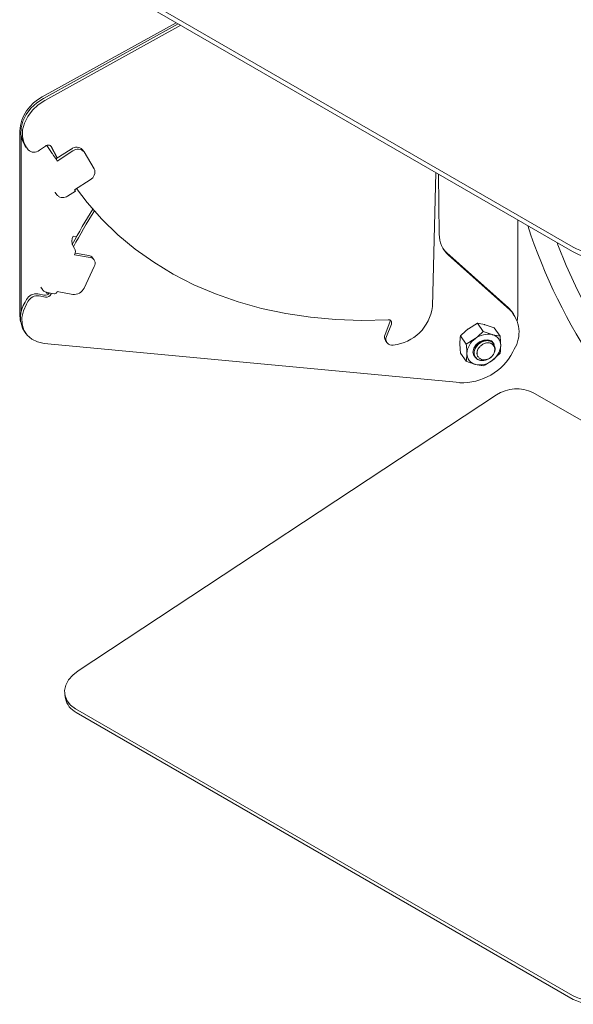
# Model space of a CAD drawing. Header units: millimetres. Extents: x 63 to 559, y 25 to 389.
# Tile 77 of 88: x 402 to 432, y 276 to 329. Entities that reach past the tile are written whole.
import ezdxf

# ---------------------------------------------------------------- set-up
doc = ezdxf.new("R2010")
doc.units = ezdxf.units.MM

msp = doc.modelspace()

# ---------------------------------------------------------------- linework, layer by layer
at = {"color": 7, "linetype": 'Continuous', "lineweight": 15}
for p, q in [((432.008, 316.798), (405.128, 332.316)), ((431.971, 316.556), (405.09, 332.074)), ((410.536, 328.93), (403.291, 324.912)), ((410.645, 328.867), (403.356, 324.834)), ((410.777, 328.791), (403.432, 324.727)), ((402.07, 323.089), (402.07, 313.132)), ((402.145, 322.821), (402.145, 313.272)), ((402.351, 322.292), (402.426, 322.185)), ((403.134, 322.032), (403.471, 322.258)), ((403.738, 322.282), (404.093, 321.602)), ((403.789, 322.224), (404.106, 321.61)), ((403.906, 321.745), (403.822, 321.866)), ((404.862, 322.099), (404.029, 321.561)), ((404.938, 321.992), (404.099, 321.45)), ((405.542, 321.957), (405.467, 322.063)), ((405.553, 321.939), (406.101, 321.032)), ((424.386, 313.576), (424.58, 320.822)), ((424.716, 320.744), (424.76, 317.492)), ((405.877, 320.437), (405.038, 319.895)), ((403.993, 319.747), (403.983, 319.763)), ((403.993, 319.747), (404.078, 319.627)), ((404.66, 319.547), (405.079, 319.818)), ((404.66, 319.547), (404.66, 319.547)), ((429.001, 313.117), (429.001, 318.27)), ((404.962, 317.392), (405.144, 317.36)), ((405.041, 316.725), (404.956, 316.845)), ((405.877, 316.236), (405.038, 316.383)), ((405.802, 316.342), (405.068, 316.472)), ((425.174, 316.483), (428.5, 313.506)), ((425.249, 316.376), (428.576, 313.399)), ((406.101, 315.746), (405.553, 314.581)), ((406.09, 316.108), (406.014, 316.215)), ((403.05, 314.263), (403.385, 314.191)), ((403.126, 314.156), (403.46, 314.084)), ((403.21, 314.621), (403.295, 314.5)), ((403.536, 314.355), (403.514, 314.313)), ((403.651, 314.289), (403.514, 314.313)), ((403.541, 314.347), (403.961, 314.274)), ((403.78, 314.266), (403.795, 314.303)), ((404.938, 314.238), (404.099, 314.386)), ((428.793, 313.156), (428.717, 313.263)), ((428.978, 312.795), (429.001, 313.117)), ((422.093, 312.742), (421.83, 312.071)), ((422.169, 312.635), (421.906, 311.964)), ((426.823, 312.674), (426.332, 312.381)), ((427.134, 312.234), (426.823, 312.674)), ((427.737, 312.424), (427.247, 312.596)), ((402.328, 312.225), (402.403, 312.119)), ((426.219, 311.553), (425.908, 311.994)), ((427.134, 312.234), (427.624, 312.062)), ((428.048, 311.984), (427.737, 312.424)), ((425.865, 309.465), (403.388, 311.59)), ((421.854, 311.739), (421.93, 311.632)), ((426.219, 311.553), (426.71, 311.847)), ((427.683, 311.587), (427.673, 311.601)), ((426.219, 310.622), (425.908, 311.063)), ((428.048, 311.053), (427.624, 310.665)), ((427.758, 311.146), (427.764, 311.171)), ((428.812, 311.271), (428.738, 311.125)), ((427.134, 310.372), (426.71, 310.45)), ((426.935, 310.783), (426.904, 310.806)), ((427.025, 310.666), (427.047, 310.664)), ((427.852, 308.8), (405.231, 293.89)), ((438.736, 303.791), (429.828, 308.933)), ((404.513, 292.582), (404.55, 292.384)), ((405.09, 291.837), (431.971, 276.319)), ((405.128, 291.638), (432.008, 276.12))]:
    msp.add_line(p, q, dxfattribs=at)
at = {"color": 7, "linetype": 'Continuous', "lineweight": 15, "flags": 128}
for points in [[(402.351, 322.292), (402.214, 322.551), (402.138, 322.881), (402.15, 323.238), (402.248, 323.605), (402.428, 323.964), (402.681, 324.299), (402.995, 324.594), (403.356, 324.834)], [(403.432, 324.727), (403.071, 324.487), (402.756, 324.192), (402.503, 323.857), (402.324, 323.498), (402.226, 323.131), (402.214, 322.774), (402.289, 322.444), (402.448, 322.156)], [(404.078, 319.627), (404.11, 319.59), (404.123, 319.578)], [(405.142, 319.962), (405.724, 319.204), (406.519, 318.306), (407.385, 317.467), (408.318, 316.691), (409.316, 315.98), (410.376, 315.336), (411.492, 314.763), (412.663, 314.261), (413.883, 313.832), (415.148, 313.479), (416.454, 313.201), (417.798, 313.001), (419.173, 312.878), (420.575, 312.834), (422, 312.868)], [(443.139, 302.953), (442.778, 303.118), (441.911, 303.564), (441.043, 304.083), (440.179, 304.672), (439.322, 305.329), (438.478, 306.049), (437.651, 306.83), (436.844, 307.666), (436.063, 308.554), (435.312, 309.49), (434.593, 310.467), (433.912, 311.481), (433.271, 312.527), (432.674, 313.599), (432.124, 314.692), (431.624, 315.8), (431.177, 316.917), (431.131, 317.041)], [(424.996, 316.674), (425.064, 316.592), (425.174, 316.483)], [(403.541, 314.347), (403.556, 314.346), (403.56, 314.347)], [(402.436, 313.716), (402.273, 313.353), (402.193, 312.987), (402.199, 312.635), (402.293, 312.312), (402.468, 312.035), (402.718, 311.815), (403.029, 311.665), (403.388, 311.59)], [(402.07, 313.132), (402.091, 312.888), (402.121, 312.763)], [(428.5, 313.506), (428.683, 313.309), (428.717, 313.263)], [(427.751, 311.393), (427.707, 311.58), (427.58, 311.718), (427.391, 311.785), (427.167, 311.771), (426.943, 311.68), (426.753, 311.523), (426.627, 311.326), (426.582, 311.118), (426.627, 310.932), (426.736, 310.806)], [(427.571, 310.848), (427.686, 310.984), (427.755, 311.136), (427.772, 311.288), (427.733, 311.424), (427.645, 311.53), (427.515, 311.594), (427.357, 311.61), (427.188, 311.577)], [(405.231, 293.89), (404.937, 293.657), (404.711, 293.393), (404.562, 293.109), (404.499, 292.819), (404.523, 292.534), (404.633, 292.268), (404.825, 292.032), (405.09, 291.837)]]:
    msp.add_lwpolyline(points, dxfattribs=at)
at = {"color": 7, "linetype": 'Continuous', "lineweight": 15}
for centre, radius, start, end in [((404.289, 322.923), 2.225, 116.631, 175.7161), ((422.222, 337.084), 24.776, 217.051, 217.3512), ((403.615, 322.099), 0.215, 35.6196, 132.067), ((411.58, 327.247), 9.443, 211.6396, 214.7472), ((405.146, 321.759), 0.442, 43.4393, 129.8129), ((402.841, 322.377), 0.452, 225.8202, 310.3163), ((399.134, 318.433), 5.809, 31.2883, 34.7666), ((405.219, 321.659), 0.436, 40.0566, 130.1515), ((405.668, 320.856), 0.468, 296.592, 22.1714), ((404.726, 319.676), 0.381, 21.9308, 35.0022), ((431.106, 302.927), 29.703, 147.5962, 151.8553), ((431.166, 302.829), 29.686, 147.5676, 151.8984), ((459.088, 327.659), 31.095, 198.182, 229.6901), ((405.5, 317.113), 0.606, 152.6132, 206.2171), ((426.257, 317.483), 1.497, 179.6694, 227.7041), ((433.784, 319.967), 3.633, 240.7385, 288.8736), ((404.702, 316.557), 0.379, 332.6109, 26.2186), ((405.757, 316.026), 0.319, 36.1776, 81.8855), ((433.747, 319.725), 3.633, 240.7388, 288.8734), ((405.824, 315.915), 0.325, 328.5589, 80.5788), ((402.965, 313.667), 0.602, 81.8696, 150.6091), ((403.04, 313.56), 0.602, 81.8693, 150.6094), ((403.426, 314.49), 0.302, 262.0109, 326.4364), ((403.502, 314.383), 0.301, 261.9043, 337.1557), ((403.953, 314.424), 0.151, 273.1636, 345.3847), ((405.005, 314.842), 0.607, 263.6296, 334.5362), ((403.599, 312.998), 1.488, 146.3656, 211.3066), ((443.717, 290.229), 47.614, 150.1024, 150.2964), ((443.236, 290.441), 46.972, 150.1005, 150.2972), ((422.034, 313.857), 2.369, 275.7773, 353.1747), ((427.342, 312.185), 1.731, 328.1386, 44.5556), ((422.022, 312.706), 0.163, 334.2502, 97.7246), ((421.914, 312.817), 0.194, 337.2605, 8.4378), ((422.146, 311.927), 0.347, 155.5448, 212.8113), ((427.394, 310.99), 1.096, 77.8617, 128.6169), ((427.484, 311.481), 0.597, 359.0342, 76.4469), ((422.203, 311.823), 0.33, 154.6798, 282.1559), ((427.305, 310.976), 1.054, 124.3654, 176.4956), ((427.029, 311.536), 1.054, 304.3656, 356.4955), ((426.006, 312.536), 3.075, 267.3599, 332.6731), ((426.85, 311.031), 0.597, 179.0342, 256.4468), ((427.04, 311.065), 0.398, 211.5983, 266.2933), ((426.94, 311.522), 1.096, 257.8619, 308.6167), ((428.956, 307.141), 1.993, 64.0456, 123.6417), ((405.621, 292.617), 1.097, 192.3, 243.2427), ((433.132, 278.69), 2.64, 243.9101, 312.6964), ((433.169, 278.491), 2.64, 243.9099, 312.6965)]:
    msp.add_arc(centre, radius, start, end, dxfattribs=at)
for points, knots in [([(404.115, 319.585), (404.154, 319.554), (404.23, 319.494), (404.382, 319.465), (404.534, 319.48), (404.619, 319.525), (404.66, 319.547)], [0, 0, 0, 0, 0.261188, 0.517791, 0.765405, 1, 1, 1, 1]), ([(403.295, 314.5), (403.312, 314.48), (403.345, 314.438), (403.411, 314.392), (403.483, 314.359), (403.534, 314.351), (403.56, 314.347)], [0, 0, 0, 0, 0.256477, 0.510312, 0.758946, 1, 1, 1, 1]), ([(427.247, 312.596), (427.236, 312.599), (427.082, 312.641), (426.948, 312.658), (426.823, 312.674)], [0, 0, 0, 0, 0.070186, 1, 1, 1, 1]), ([(425.908, 311.994), (425.895, 311.9), (425.877, 311.772), (425.875, 311.617), (425.875, 311.575)], [0, 0, 0, 0, 0.731367, 1, 1, 1, 1]), ([(426.332, 312.381), (426.321, 312.373), (426.167, 312.258), (426.033, 312.121), (425.908, 311.994)], [0, 0, 0, 0, 0.070186, 1, 1, 1, 1]), ([(426.71, 311.847), (426.72, 311.855), (426.874, 311.97), (427.009, 312.107), (427.134, 312.234)], [0, 0, 0, 0, 0.070181, 1, 1, 1, 1]), ([(427.624, 312.062), (427.635, 312.059), (427.789, 312.017), (427.923, 312), (428.048, 311.984)], [0, 0, 0, 0, 0.070186, 1, 1, 1, 1]), ([(425.875, 311.575), (425.879, 311.453), (425.884, 311.288), (425.903, 311.109), (425.908, 311.063)], [0, 0, 0, 0, 0.742448, 1, 1, 1, 1]), ([(426.252, 311.041), (426.252, 311.084), (426.25, 311.244), (426.232, 311.423), (426.219, 311.553)], [0, 0, 0, 0, 0.268633, 1, 1, 1, 1]), ([(427.015, 310.667), (426.943, 310.686), (426.804, 310.723), (426.672, 310.874), (426.623, 311.065), (426.662, 311.279), (426.784, 311.482), (426.968, 311.644), (427.186, 311.743), (427.402, 311.761), (427.578, 311.711), (427.64, 311.63), (427.666, 311.595)], [0, 0, 0, 0, 0.108066, 0.209971, 0.311877, 0.413782, 0.515688, 0.617592, 0.719498, 0.821402, 0.923308, 1, 1, 1, 1]), ([(426.701, 310.856), (426.676, 310.92), (426.627, 311.045), (426.673, 311.266), (426.793, 311.468), (426.977, 311.631), (427.195, 311.729), (427.414, 311.749), (427.594, 311.688), (427.705, 311.586), (427.718, 311.499), (427.722, 311.471)], [0, 0, 0, 0, 0.125417, 0.24274, 0.360063, 0.477386, 0.594708, 0.712032, 0.829354, 0.946677, 1, 1, 1, 1]), ([(426.805, 311.031), (426.804, 311.075), (426.803, 311.166), (426.865, 311.309), (426.971, 311.44), (427.087, 311.528), (427.164, 311.565), (427.188, 311.577)], [0, 0, 0, 0, 0.213414, 0.435626, 0.65775, 0.891311, 1, 1, 1, 1]), ([(427.764, 311.171), (427.764, 311.171), (427.788, 311.225), (427.782, 311.334), (427.737, 311.474), (427.629, 311.575), (427.481, 311.625), (427.326, 311.622), (427.228, 311.59), (427.188, 311.577)], [0, 0, 0, 0, 0.000412, 0.17968, 0.358045, 0.534026, 0.710098, 0.882836, 1, 1, 1, 1]), ([(428.048, 311.984), (428.061, 311.853), (428.079, 311.674), (428.081, 311.514), (428.081, 311.471)], [0, 0, 0, 0, 0.731367, 1, 1, 1, 1]), ([(428.081, 311.471), (428.078, 311.359), (428.073, 311.209), (428.053, 311.085), (428.048, 311.053)], [0, 0, 0, 0, 0.742447, 1, 1, 1, 1]), ([(426.219, 310.622), (426.224, 310.654), (426.244, 310.778), (426.249, 310.929), (426.252, 311.041)], [0, 0, 0, 0, 0.257552, 1, 1, 1, 1]), ([(426.859, 310.867), (426.851, 310.876), (426.806, 310.921), (426.786, 311.044), (426.816, 311.208), (426.874, 311.329), (426.926, 311.375), (426.93, 311.379)], [0, 0, 0, 0, 0.074953, 0.373269, 0.6723, 0.971337, 1, 1, 1, 1]), ([(426.876, 310.844), (426.859, 310.863), (426.814, 310.914), (426.808, 310.986), (426.805, 311.031)], [0, 0, 0, 0, 0.37569, 1, 1, 1, 1]), ([(426.71, 310.45), (426.699, 310.453), (426.544, 310.496), (426.376, 310.562), (426.219, 310.622)], [0, 0, 0, 0, 0.070186, 1, 1, 1, 1]), ([(427.571, 310.848), (427.529, 310.815), (427.436, 310.743), (427.263, 310.676), (427.076, 310.653), (426.9, 310.687), (426.774, 310.762), (426.721, 310.831), (426.701, 310.856)], [0, 0, 0, 0, 0.151346, 0.332261, 0.512963, 0.699719, 0.887364, 1, 1, 1, 1]), ([(427.571, 310.848), (427.56, 310.839), (427.498, 310.793), (427.373, 310.728), (427.201, 310.693), (427.045, 310.709), (426.971, 310.759), (426.935, 310.783)], [0, 0, 0, 0, 0.056133, 0.306484, 0.548283, 0.784633, 1, 1, 1, 1]), ([(427.624, 310.665), (427.613, 310.657), (427.458, 310.543), (427.29, 310.454), (427.134, 310.372)], [0, 0, 0, 0, 0.070181, 1, 1, 1, 1])]:
    msp.add_open_spline(points, degree=3, knots=knots, dxfattribs=at)

doc.saveas('drawing.dxf')
